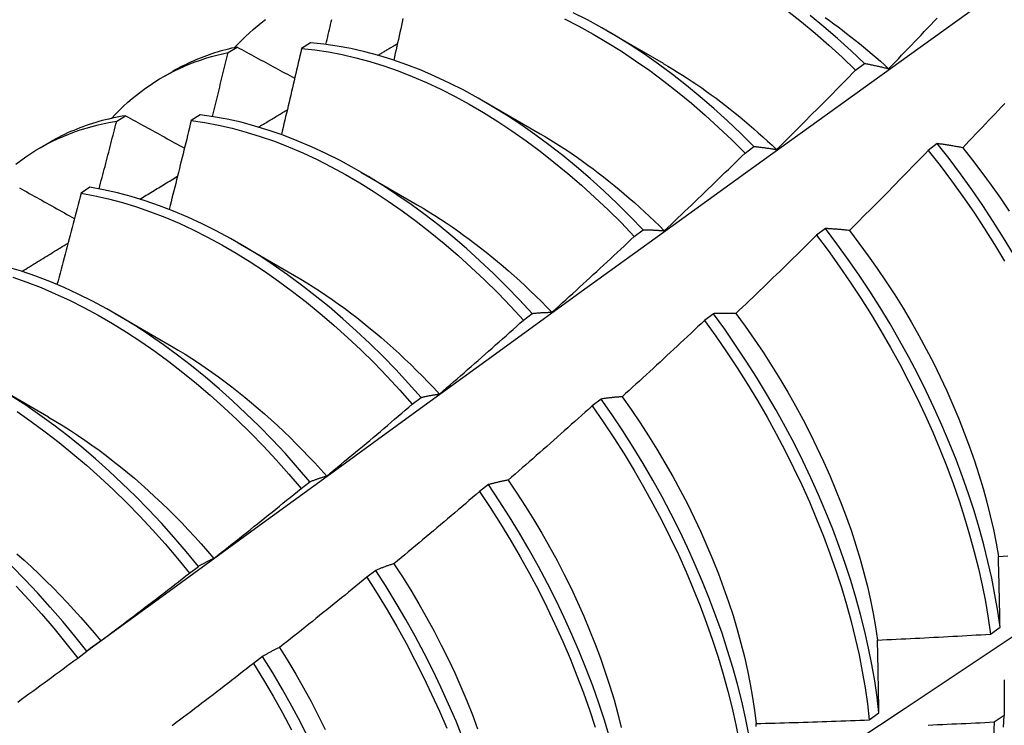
# Model space of a CAD drawing. Header units: inches. Extents: x 11 to 247, y 21 to 122.
# Tile 51 of 60: x 222.908 to 223.187, y 98.135 to 98.335. Entities that reach past the tile are written whole.
import ezdxf

# ---------------------------------------------------------------- set-up
doc = ezdxf.new("R2010")
doc.units = ezdxf.units.IN
doc.header["$MEASUREMENT"] = 0
doc.layers.add('Visible Edges(ANSI)', color=7, linetype='Continuous', lineweight=25)

msp = doc.modelspace()

# ---------------------------------------------------------------- linework, layer by layer
at = {"layer": 'Visible Edges(ANSI)'}
for p, q in [((223.07452, 98.33167), (223.09049, 98.32244)), ((222.96733, 98.32545), (222.96986, 98.327)), ((222.99061, 98.32821), (222.98811, 98.32658)), ((223.145, 98.3205), (223.1475, 98.32238)), ((222.94889, 98.31852), (222.95167, 98.32012)), ((223.03972, 98.31163), (223.05569, 98.3024)), ((222.93578, 98.30599), (222.9383, 98.30755)), ((222.95938, 98.30782), (222.95688, 98.30618)), ((222.91409, 98.29848), (222.91687, 98.30008)), ((223.16813, 98.29965), (223.1656, 98.29773)), ((223.1137, 98.29698), (223.11621, 98.29887)), ((223.00493, 98.2916), (223.02089, 98.28236)), ((222.92818, 98.28728), (222.92569, 98.28563)), ((223.08235, 98.27337), (223.08486, 98.27526)), ((223.13647, 98.2756), (223.13394, 98.27368)), ((222.97013, 98.27156), (222.98609, 98.26232)), ((223.05095, 98.24966), (223.05346, 98.25156)), ((222.93533, 98.25152), (222.95129, 98.24228)), ((223.10475, 98.25149), (223.10221, 98.24956)), ((222.90053, 98.23148), (222.91649, 98.22224)), ((223.01949, 98.22586), (223.02201, 98.22776)), ((223.07296, 98.22731), (223.07041, 98.22537)), ((222.98797, 98.20197), (222.9905, 98.20389)), ((223.04109, 98.20307), (223.03853, 98.20112)), ((222.95639, 98.17801), (222.95892, 98.17993)), ((223.00913, 98.17877), (223.00658, 98.17682)), ((223.18318, 98.16073), (223.18592, 98.16268)), ((222.92474, 98.15397), (222.92728, 98.1559)), ((222.9771, 98.15441), (222.97454, 98.15246)), ((223.14887, 98.13646), (223.15162, 98.1384)), ((223.18709, 98.13768), (223.18429, 98.13577))]:
    msp.add_line(p, q, dxfattribs=at)
at = {"layer": 'Visible Edges(ANSI)', "flags": 128}
for points in [[(222.92724, 98.15587), (222.95066, 98.17294), (222.97405, 98.18998), (222.99741, 98.20697), (223.02075, 98.22393), (223.04405, 98.24085), (223.06734, 98.25773), (223.0906, 98.27457), (223.11384, 98.29136), (223.13706, 98.30811), (223.16026, 98.32481), (223.18344, 98.34146), (223.2066, 98.35806), (223.22974, 98.37462), (223.25288, 98.39112), (223.27599, 98.40757), (223.2991, 98.42396), (223.32219, 98.4403), (223.34527, 98.45659), (223.36835, 98.47282)], [(223.11621, 98.29887), (223.11248, 98.30256), (223.1087, 98.30613), (223.10488, 98.30959), (223.10101, 98.31292), (223.09711, 98.31613), (223.09317, 98.3192), (223.08921, 98.32214), (223.08522, 98.32494), (223.08121, 98.32759), (223.07718, 98.3301), (223.07314, 98.33246), (223.0691, 98.33467), (223.06506, 98.33672)], [(223.12572, 98.33723), (223.12965, 98.33414), (223.13355, 98.33092), (223.13741, 98.32757), (223.14123, 98.32409), (223.145, 98.3205)], [(223.1475, 98.32238), (223.14373, 98.32596), (223.13991, 98.32943), (223.13604, 98.33277), (223.13214, 98.33598)], [(223.13638, 98.33536), (223.13761, 98.3345), (223.13883, 98.33362), (223.14005, 98.33272), (223.14126, 98.33181), (223.14247, 98.33088), (223.14368, 98.32994), (223.14488, 98.32899), (223.14609, 98.32802), (223.14728, 98.32704), (223.14847, 98.32604), (223.14966, 98.32503), (223.15085, 98.32401), (223.15202, 98.32297), (223.1532, 98.32192), (223.15437, 98.32085)], [(223.15437, 98.32085), (223.15529, 98.32181), (223.15621, 98.32276), (223.15713, 98.32371), (223.15805, 98.32467), (223.15896, 98.32562), (223.15988, 98.32658), (223.1608, 98.32753), (223.16171, 98.32849), (223.16263, 98.32945), (223.16354, 98.33041), (223.16446, 98.33137), (223.16537, 98.33233), (223.16628, 98.33329), (223.16719, 98.33425), (223.1681, 98.33522)], [(222.96912, 98.32684), (222.97014, 98.32793), (222.97119, 98.32899), (222.97226, 98.33003), (222.97335, 98.33103), (222.97445, 98.33201), (222.97558, 98.33295), (222.97673, 98.33387), (222.97789, 98.33476)], [(222.99502, 98.32775), (222.99518, 98.32846), (222.99535, 98.32917), (222.99552, 98.32988), (222.99568, 98.33059), (222.99585, 98.3313), (222.99601, 98.33201), (222.99618, 98.33272), (222.99634, 98.33342), (222.99651, 98.33413), (222.99667, 98.33484)], [(223.01683, 98.33506), (223.01662, 98.33408), (223.0164, 98.3331), (223.01619, 98.33212), (223.01597, 98.33114), (223.01575, 98.33016), (223.01554, 98.32917), (223.01532, 98.32819), (223.0151, 98.32721), (223.01488, 98.32623), (223.01466, 98.32524), (223.01444, 98.32426), (223.01422, 98.32328)], [(223.06258, 98.33497), (223.06662, 98.33291), (223.07066, 98.33069), (223.0747, 98.32831), (223.07872, 98.32579), (223.08273, 98.32313), (223.08672, 98.32032), (223.09069, 98.31737), (223.09462, 98.31429), (223.09852, 98.31107), (223.10239, 98.30773), (223.10621, 98.30426), (223.10998, 98.30068), (223.1137, 98.29698)], [(222.96986, 98.327), (222.96905, 98.32682), (222.96824, 98.32664), (222.96744, 98.32644), (222.96664, 98.32624), (222.96585, 98.32603), (222.96506, 98.3258), (222.96427, 98.32557), (222.96349, 98.32533), (222.96272, 98.32507), (222.96194, 98.32481), (222.96118, 98.32454), (222.96042, 98.32426), (222.95966, 98.32396), (222.95891, 98.32366), (222.95816, 98.32335), (222.95742, 98.32303), (222.95668, 98.3227), (222.95595, 98.32236), (222.95522, 98.32201), (222.9545, 98.32165), (222.95379, 98.32128), (222.95308, 98.3209), (222.95237, 98.32052), (222.95167, 98.32012)], [(222.96986, 98.327), (222.97054, 98.32663), (222.97121, 98.32626), (222.97189, 98.3259), (222.97256, 98.32553), (222.97324, 98.32516), (222.97392, 98.32479), (222.97459, 98.32443), (222.97527, 98.32406), (222.97595, 98.32369), (222.97663, 98.32333), (222.97731, 98.32296), (222.97799, 98.32259), (222.97867, 98.32222), (222.97935, 98.32185), (222.98003, 98.32149), (222.98071, 98.32112), (222.98139, 98.32075), (222.98207, 98.32038), (222.98275, 98.32001), (222.98344, 98.31965), (222.98412, 98.31928), (222.9848, 98.31891), (222.98549, 98.31854), (222.98617, 98.31817)], [(223.08486, 98.27526), (223.08119, 98.27905), (223.07746, 98.28273), (223.07368, 98.2863), (223.06985, 98.28975), (223.06598, 98.29307), (223.06208, 98.29627), (223.05814, 98.29934), (223.05417, 98.30227), (223.05018, 98.30506), (223.04617, 98.30771), (223.04214, 98.31021), (223.03811, 98.31256), (223.03407, 98.31476), (223.03002, 98.3168), (223.02599, 98.31869), (223.02196, 98.32041), (223.01794, 98.32197), (223.01395, 98.32337), (223.00997, 98.3246), (223.00603, 98.32567), (223.00211, 98.32656), (222.99824, 98.32728), (222.9944, 98.32783), (222.99061, 98.32821)], [(223.00975, 98.32467), (223.00998, 98.32481), (223.01021, 98.32494), (223.01044, 98.32508), (223.01067, 98.32522), (223.0109, 98.32536), (223.01113, 98.3255), (223.01136, 98.32563), (223.01159, 98.32577), (223.01182, 98.32591), (223.01205, 98.32605), (223.01228, 98.32619), (223.01251, 98.32632), (223.01274, 98.32646), (223.01297, 98.3266), (223.0132, 98.32674), (223.01343, 98.32687), (223.01366, 98.32701), (223.01389, 98.32715), (223.01412, 98.32729), (223.01435, 98.32743), (223.01458, 98.32756), (223.01481, 98.3277), (223.01504, 98.32784), (223.01527, 98.32798)], [(222.93432, 98.3068), (222.93544, 98.30799), (222.93658, 98.30914), (222.93775, 98.31026), (222.93895, 98.31135), (222.94016, 98.3124), (222.9414, 98.31342), (222.94267, 98.3144), (222.94395, 98.31534), (222.94526, 98.31625), (222.94659, 98.31713), (222.94794, 98.31796), (222.94932, 98.31876), (222.95071, 98.31953), (222.95213, 98.32025), (222.95356, 98.32094), (222.95502, 98.32159), (222.95649, 98.32221), (222.95799, 98.32278), (222.9595, 98.32332), (222.96103, 98.32382), (222.96258, 98.32429), (222.96415, 98.32471), (222.96573, 98.3251), (222.96733, 98.32545)], [(222.96288, 98.30733), (222.96307, 98.30809), (222.96325, 98.30884), (222.96344, 98.3096), (222.96363, 98.31035), (222.96382, 98.31111), (222.96401, 98.31186), (222.96419, 98.31262), (222.96438, 98.31337), (222.96457, 98.31413), (222.96475, 98.31488), (222.96494, 98.31564), (222.96512, 98.31639), (222.96531, 98.31715), (222.9655, 98.3179), (222.96568, 98.31866), (222.96587, 98.31941), (222.96605, 98.32017), (222.96623, 98.32092), (222.96642, 98.32167), (222.9666, 98.32243), (222.96679, 98.32318), (222.96697, 98.32394), (222.96715, 98.32469), (222.96733, 98.32545)], [(222.98811, 98.32658), (222.98788, 98.32557), (222.98764, 98.32455), (222.98741, 98.32354), (222.98718, 98.32252), (222.98694, 98.32151), (222.98671, 98.32049), (222.98648, 98.31948), (222.98624, 98.31846), (222.986, 98.31745), (222.98577, 98.31643), (222.98553, 98.31541), (222.98529, 98.3144), (222.98506, 98.31338), (222.98482, 98.31237), (222.98458, 98.31135), (222.98434, 98.31033), (222.9841, 98.30932), (222.98386, 98.3083), (222.98362, 98.30729), (222.98338, 98.30627), (222.98314, 98.30525), (222.9829, 98.30424), (222.98266, 98.30322), (222.98242, 98.3022)], [(222.98811, 98.32658), (222.9919, 98.32619), (222.99574, 98.32563), (222.99962, 98.32489), (223.00354, 98.32399), (223.00749, 98.32291), (223.01146, 98.32167), (223.01546, 98.32026), (223.01948, 98.31868), (223.02351, 98.31695), (223.02754, 98.31505), (223.03159, 98.31299), (223.03563, 98.31078), (223.03966, 98.30842), (223.04369, 98.30591), (223.0477, 98.30325), (223.05169, 98.30045), (223.05565, 98.29751), (223.05959, 98.29443), (223.06349, 98.29123), (223.06736, 98.28789), (223.07118, 98.28443), (223.07496, 98.28086), (223.07868, 98.27717), (223.08235, 98.27337)], [(223.09049, 98.32238), (223.09187, 98.32158), (223.09325, 98.32075), (223.09462, 98.31991), (223.09599, 98.31905), (223.09736, 98.31817), (223.09872, 98.31727), (223.10009, 98.31635), (223.10145, 98.31541), (223.10281, 98.31445), (223.10416, 98.31348), (223.10551, 98.31248), (223.10686, 98.31147), (223.1082, 98.31044), (223.10954, 98.30939), (223.11087, 98.30832), (223.1122, 98.30724), (223.11352, 98.30613), (223.11484, 98.30501), (223.11615, 98.30388), (223.11746, 98.30272), (223.11876, 98.30155), (223.12006, 98.30037), (223.12134, 98.29917), (223.12263, 98.29795)], [(223.1475, 98.32238), (223.14778, 98.32233), (223.14806, 98.32228), (223.14834, 98.32222), (223.14862, 98.32217), (223.1489, 98.32211), (223.14918, 98.32205), (223.14946, 98.32199), (223.14975, 98.32194), (223.15003, 98.32188), (223.15032, 98.32181), (223.1506, 98.32175), (223.15089, 98.32169), (223.15117, 98.32163), (223.15146, 98.32156), (223.15175, 98.32149), (223.15204, 98.32143), (223.15233, 98.32136), (223.15262, 98.32129), (223.15291, 98.32122), (223.1532, 98.32115), (223.15349, 98.32108), (223.15378, 98.321), (223.15407, 98.32093), (223.15437, 98.32085)], [(223.12263, 98.29795), (223.12357, 98.29888), (223.12451, 98.29981), (223.12545, 98.30074), (223.12639, 98.30167), (223.12733, 98.30261), (223.12826, 98.30354), (223.1292, 98.30448), (223.13013, 98.30541), (223.13107, 98.30635), (223.132, 98.30729), (223.13294, 98.30823), (223.13387, 98.30917), (223.1348, 98.31011), (223.13573, 98.31105), (223.13666, 98.31199), (223.13759, 98.31293), (223.13852, 98.31387), (223.13945, 98.31482), (223.14038, 98.31576), (223.1413, 98.31671), (223.14223, 98.31766), (223.14315, 98.31861), (223.14408, 98.31955), (223.145, 98.3205)], [(223.18723, 98.311), (223.18632, 98.31003), (223.18541, 98.30907), (223.1845, 98.3081), (223.18358, 98.30713), (223.18267, 98.30617), (223.18176, 98.30521), (223.18084, 98.30424), (223.17993, 98.30328), (223.17901, 98.30232), (223.17809, 98.30136), (223.17718, 98.3004), (223.17626, 98.29944), (223.17534, 98.29848)], [(222.9383, 98.30755), (222.93734, 98.30739), (222.93638, 98.30722), (222.93543, 98.30703), (222.93448, 98.30683), (222.93354, 98.30662), (222.9326, 98.3064), (222.93167, 98.30616), (222.93075, 98.3059), (222.92983, 98.30564), (222.92892, 98.30536), (222.92802, 98.30507), (222.92712, 98.30476), (222.92623, 98.30444), (222.92535, 98.30411), (222.92447, 98.30377), (222.9236, 98.30341), (222.92273, 98.30304), (222.92187, 98.30266), (222.92102, 98.30226), (222.92018, 98.30185), (222.91934, 98.30143), (222.91851, 98.30099), (222.91769, 98.30054), (222.91687, 98.30008)], [(222.9383, 98.30755), (222.93899, 98.30717), (222.93968, 98.30679), (222.94037, 98.30641), (222.94106, 98.30602), (222.94175, 98.30564), (222.94244, 98.30526), (222.94313, 98.30488), (222.94383, 98.3045), (222.94452, 98.30411), (222.94521, 98.30373), (222.94591, 98.30335), (222.9466, 98.30297), (222.94729, 98.30259), (222.94799, 98.3022), (222.94869, 98.30182), (222.94938, 98.30144), (222.95008, 98.30105), (222.95078, 98.30067), (222.95147, 98.30029), (222.95217, 98.29991), (222.95287, 98.29952), (222.95357, 98.29914), (222.95427, 98.29876), (222.95497, 98.29837)], [(223.05346, 98.25156), (223.04985, 98.25545), (223.04617, 98.25923), (223.04244, 98.26291), (223.03865, 98.26647), (223.03483, 98.26991), (223.03096, 98.27323), (223.02705, 98.27642), (223.02311, 98.27948), (223.01914, 98.2824), (223.01514, 98.28518), (223.01113, 98.28782), (223.0071, 98.29031), (223.00307, 98.29265), (222.99903, 98.29484), (222.99499, 98.29688), (222.99095, 98.29875), (222.98692, 98.30047), (222.98291, 98.30202), (222.97891, 98.30341), (222.97494, 98.30463), (222.971, 98.30568), (222.96708, 98.30657), (222.96321, 98.30728), (222.95938, 98.30782)], [(222.97596, 98.30433), (222.97629, 98.30454), (222.97663, 98.30474), (222.97697, 98.30495), (222.97731, 98.30515), (222.97765, 98.30536), (222.97799, 98.30556), (222.97833, 98.30577), (222.97866, 98.30597), (222.979, 98.30618), (222.97934, 98.30638), (222.97968, 98.30659), (222.98002, 98.30679), (222.98036, 98.30699), (222.9807, 98.3072), (222.98104, 98.3074), (222.98137, 98.30761), (222.98171, 98.30781), (222.98205, 98.30802), (222.98239, 98.30822), (222.98273, 98.30843), (222.98307, 98.30863), (222.98341, 98.30883), (222.98375, 98.30904), (222.98408, 98.30924)], [(222.90723, 98.29387), (222.90861, 98.29491), (222.91002, 98.29591), (222.91145, 98.29687), (222.91291, 98.29778), (222.9144, 98.29866), (222.91591, 98.29948), (222.91744, 98.30027), (222.919, 98.30101), (222.92058, 98.30171), (222.92218, 98.30236), (222.92381, 98.30297), (222.92546, 98.30354), (222.92713, 98.30406), (222.92882, 98.30453), (222.93053, 98.30496), (222.93226, 98.30535), (222.93401, 98.30569), (222.93578, 98.30599)], [(222.93078, 98.28682), (222.93099, 98.28762), (222.9312, 98.28842), (222.93141, 98.28922), (222.93163, 98.29002), (222.93184, 98.29082), (222.93205, 98.29162), (222.93226, 98.29242), (222.93247, 98.29321), (222.93267, 98.29401), (222.93288, 98.29481), (222.93309, 98.29561), (222.9333, 98.29641), (222.93351, 98.29721), (222.93372, 98.298), (222.93392, 98.2988), (222.93413, 98.2996), (222.93434, 98.3004), (222.93454, 98.3012), (222.93475, 98.302), (222.93496, 98.30279), (222.93516, 98.30359), (222.93537, 98.30439), (222.93557, 98.30519), (222.93578, 98.30599)], [(222.95688, 98.30618), (222.95662, 98.30513), (222.95637, 98.30409), (222.95611, 98.30304), (222.95586, 98.30199), (222.9556, 98.30094), (222.95534, 98.2999), (222.95508, 98.29885), (222.95483, 98.2978), (222.95457, 98.29675), (222.95431, 98.29571), (222.95405, 98.29466), (222.95379, 98.29361), (222.95353, 98.29256), (222.95327, 98.29151), (222.95301, 98.29046), (222.95274, 98.28942), (222.95248, 98.28837), (222.95222, 98.28732), (222.95195, 98.28627), (222.95169, 98.28522), (222.95143, 98.28417), (222.95116, 98.28312), (222.9509, 98.28208), (222.95063, 98.28103)], [(222.95688, 98.30618), (222.96072, 98.30563), (222.96459, 98.3049), (222.96851, 98.30401), (222.97245, 98.30294), (222.97643, 98.30171), (222.98042, 98.30031), (222.98444, 98.29874), (222.98847, 98.29702), (222.99251, 98.29513), (222.99655, 98.29308), (223.00059, 98.29088), (223.00462, 98.28853), (223.00865, 98.28602), (223.01266, 98.28337), (223.01665, 98.28058), (223.02062, 98.27765), (223.02456, 98.27458), (223.02846, 98.27138), (223.03233, 98.26805), (223.03616, 98.2646), (223.03994, 98.26103), (223.04366, 98.25735), (223.04734, 98.25355), (223.05095, 98.24966)], [(223.05569, 98.30243), (223.0572, 98.30155), (223.05871, 98.30063), (223.06021, 98.2997), (223.06172, 98.29874), (223.06322, 98.29775), (223.06472, 98.29675), (223.06622, 98.29572), (223.06771, 98.29466), (223.0692, 98.29359), (223.07068, 98.29249), (223.07216, 98.29137), (223.07364, 98.29023), (223.07511, 98.28906), (223.07657, 98.28788), (223.07803, 98.28668), (223.07949, 98.28545), (223.08093, 98.28421), (223.08237, 98.28294), (223.0838, 98.28166), (223.08523, 98.28035), (223.08665, 98.27903), (223.08805, 98.27769), (223.08946, 98.27633), (223.09085, 98.27496)], [(223.17534, 98.29848), (223.17503, 98.29854), (223.17472, 98.2986), (223.17441, 98.29866), (223.17411, 98.29871), (223.1738, 98.29877), (223.1735, 98.29882), (223.17319, 98.29888), (223.17289, 98.29893), (223.17258, 98.29898), (223.17228, 98.29903), (223.17198, 98.29908), (223.17168, 98.29913), (223.17138, 98.29918), (223.17108, 98.29923), (223.17078, 98.29927), (223.17048, 98.29932), (223.17019, 98.29936), (223.16989, 98.29941), (223.16959, 98.29945), (223.1693, 98.29949), (223.169, 98.29953), (223.16871, 98.29957), (223.16842, 98.29961), (223.16813, 98.29965)], [(223.18973, 98.26835), (223.18692, 98.273), (223.18401, 98.27761), (223.18101, 98.28215), (223.17791, 98.28664), (223.17473, 98.29105), (223.17147, 98.29539), (223.16813, 98.29965)], [(223.09085, 98.27496), (223.09181, 98.27586), (223.09277, 98.27677), (223.09373, 98.27768), (223.09469, 98.27859), (223.09564, 98.2795), (223.0966, 98.28042), (223.09756, 98.28133), (223.09851, 98.28224), (223.09947, 98.28316), (223.10042, 98.28407), (223.10138, 98.28499), (223.10233, 98.28591), (223.10328, 98.28683), (223.10423, 98.28774), (223.10518, 98.28866), (223.10613, 98.28959), (223.10708, 98.29051), (223.10803, 98.29143), (223.10898, 98.29235), (223.10992, 98.29328), (223.11087, 98.2942), (223.11181, 98.29513), (223.11276, 98.29606), (223.1137, 98.29698)], [(223.11621, 98.29887), (223.11647, 98.29884), (223.11673, 98.29881), (223.11699, 98.29878), (223.11725, 98.29876), (223.11751, 98.29872), (223.11778, 98.29869), (223.11804, 98.29866), (223.1183, 98.29863), (223.11857, 98.29859), (223.11884, 98.29856), (223.1191, 98.29852), (223.11937, 98.29848), (223.11964, 98.29844), (223.11991, 98.2984), (223.12018, 98.29836), (223.12044, 98.29832), (223.12072, 98.29828), (223.12099, 98.29823), (223.12126, 98.29819), (223.12153, 98.29814), (223.1218, 98.2981), (223.12208, 98.29805), (223.12235, 98.298), (223.12263, 98.29795)], [(223.1656, 98.29773), (223.16467, 98.29677), (223.16375, 98.29582), (223.16283, 98.29486), (223.1619, 98.29391), (223.16098, 98.29296), (223.16005, 98.29201), (223.15912, 98.29106), (223.1582, 98.29011), (223.15727, 98.28916), (223.15634, 98.28821), (223.15541, 98.28727), (223.15448, 98.28632), (223.15355, 98.28538), (223.15262, 98.28443), (223.15168, 98.28349), (223.15075, 98.28255), (223.14981, 98.2816), (223.14888, 98.28066), (223.14794, 98.27972), (223.14701, 98.27878), (223.14607, 98.27785), (223.14513, 98.27691), (223.14419, 98.27597), (223.14325, 98.27504)], [(223.1656, 98.29773), (223.16893, 98.29346), (223.17219, 98.28912), (223.17536, 98.2847), (223.17845, 98.28021), (223.18145, 98.27566), (223.18435, 98.27105), (223.18716, 98.26639)], [(223.17534, 98.29848), (223.1781, 98.29501), (223.1808, 98.29147), (223.18343, 98.28787), (223.186, 98.28422), (223.18849, 98.28051)], [(222.94235, 98.28393), (222.94279, 98.2842), (222.94324, 98.28447), (222.94368, 98.28474), (222.94412, 98.28501), (222.94457, 98.28528), (222.94501, 98.28555), (222.94545, 98.28582), (222.9459, 98.28609), (222.94634, 98.28636), (222.94678, 98.28663), (222.94723, 98.2869), (222.94767, 98.28717), (222.94811, 98.28744), (222.94856, 98.28771), (222.949, 98.28798), (222.94945, 98.28825), (222.94989, 98.28852), (222.95033, 98.28879), (222.95078, 98.28906), (222.95122, 98.28933), (222.95166, 98.2896), (222.95211, 98.28987), (222.95255, 98.29014), (222.95299, 98.29041)], [(223.04799, 98.0668), (223.07029, 98.08134), (223.09255, 98.09591), (223.11476, 98.11052), (223.13694, 98.12515), (223.15908, 98.13981), (223.18118, 98.15451), (223.20324, 98.16923), (223.22525, 98.18398), (223.24723, 98.19875), (223.26917, 98.21355), (223.29106, 98.22837), (223.31292, 98.24322), (223.33474, 98.25809), (223.35651, 98.27298), (223.37825, 98.28789)], [(222.90821, 98.28716), (222.90891, 98.28676), (222.90962, 98.28637), (222.91032, 98.28597), (222.91103, 98.28557), (222.91173, 98.28518), (222.91244, 98.28478), (222.91315, 98.28439), (222.91385, 98.28399), (222.91456, 98.28359), (222.91527, 98.2832), (222.91598, 98.2828), (222.91669, 98.2824), (222.9174, 98.282), (222.91811, 98.28161), (222.91882, 98.28121), (222.91954, 98.28081), (222.92025, 98.28041), (222.92096, 98.28002), (222.92167, 98.27962), (222.92239, 98.27922), (222.9231, 98.27882), (222.92382, 98.27842)], [(222.92569, 98.28563), (222.92541, 98.28455), (222.92513, 98.28347), (222.92485, 98.28239), (222.92457, 98.28132), (222.92429, 98.28024), (222.92401, 98.27916), (222.92373, 98.27808), (222.92345, 98.27701), (222.92316, 98.27593), (222.92288, 98.27485), (222.9226, 98.27377), (222.92231, 98.27269), (222.92203, 98.27162), (222.92174, 98.27054), (222.92146, 98.26946), (222.92117, 98.26838), (222.92089, 98.2673), (222.9206, 98.26622), (222.92031, 98.26515), (222.92002, 98.26407), (222.91973, 98.26299), (222.91945, 98.26191), (222.91916, 98.26083), (222.91887, 98.25975)], [(222.92569, 98.28563), (222.92956, 98.28491), (222.93348, 98.28403), (222.93742, 98.28297), (222.94139, 98.28175), (222.94539, 98.28036), (222.9494, 98.2788), (222.95343, 98.27708), (222.95747, 98.2752), (222.96151, 98.27317), (222.96555, 98.27098), (222.96959, 98.26863), (222.97361, 98.26614), (222.97762, 98.26349), (222.98162, 98.26071), (222.98559, 98.25779), (222.98953, 98.25473), (222.99343, 98.25153), (222.9973, 98.24822), (223.00113, 98.24477), (223.00491, 98.24121), (223.00865, 98.23753), (223.01232, 98.23374), (223.01594, 98.22985), (223.01949, 98.22586)], [(223.02201, 98.22776), (223.01845, 98.23175), (223.01483, 98.23564), (223.01115, 98.23942), (223.00742, 98.24308), (223.00363, 98.24664), (222.9998, 98.25007), (222.99593, 98.25338), (222.99202, 98.25656), (222.98807, 98.25961), (222.9841, 98.26253), (222.98011, 98.2653), (222.97609, 98.26793), (222.97207, 98.27042), (222.96803, 98.27275), (222.96399, 98.27493), (222.95995, 98.27695), (222.95591, 98.27882), (222.95188, 98.28053), (222.94787, 98.28207), (222.94388, 98.28345), (222.93991, 98.28466), (222.93596, 98.2857), (222.93205, 98.28658), (222.92818, 98.28728)], [(223.02088, 98.2823), (223.02253, 98.28133), (223.02417, 98.28033), (223.02582, 98.27931), (223.02746, 98.27825), (223.0291, 98.27717), (223.03073, 98.27607), (223.03236, 98.27493), (223.03399, 98.27377), (223.03561, 98.27258), (223.03722, 98.27137), (223.03883, 98.27013), (223.04043, 98.26887), (223.04203, 98.26758), (223.04362, 98.26627), (223.0452, 98.26494), (223.04677, 98.26358), (223.04834, 98.26219), (223.0499, 98.26079), (223.05144, 98.25936), (223.05298, 98.25791), (223.05451, 98.25643), (223.05603, 98.25494), (223.05753, 98.25342), (223.05902, 98.25188)], [(223.08486, 98.27526), (223.0851, 98.27526), (223.08535, 98.27526), (223.08559, 98.27525), (223.08583, 98.27525), (223.08608, 98.27524), (223.08632, 98.27524), (223.08657, 98.27523), (223.08682, 98.27522), (223.08706, 98.27521), (223.08731, 98.2752), (223.08756, 98.27519), (223.08781, 98.27518), (223.08806, 98.27517), (223.08831, 98.27515), (223.08856, 98.27514), (223.08881, 98.27512), (223.08906, 98.27511), (223.08932, 98.27509), (223.08957, 98.27507), (223.08982, 98.27505), (223.09008, 98.27503), (223.09033, 98.275), (223.09059, 98.27498), (223.09085, 98.27496)], [(223.14325, 98.27504), (223.14296, 98.27507), (223.14267, 98.2751), (223.14238, 98.27514), (223.14209, 98.27517), (223.14181, 98.2752), (223.14152, 98.27523), (223.14123, 98.27526), (223.14095, 98.27529), (223.14066, 98.27531), (223.14038, 98.27534), (223.14009, 98.27536), (223.13981, 98.27539), (223.13953, 98.27541), (223.13925, 98.27543), (223.13897, 98.27545), (223.13869, 98.27547), (223.13841, 98.27549), (223.13813, 98.27551), (223.13785, 98.27553), (223.13757, 98.27555), (223.1373, 98.27556), (223.13702, 98.27558), (223.13675, 98.27559), (223.13647, 98.2756)], [(223.18592, 98.16268), (223.18526, 98.16725), (223.18447, 98.17188), (223.18355, 98.17656), (223.1825, 98.18128), (223.18131, 98.18603), (223.17999, 98.19082), (223.17855, 98.19564), (223.17698, 98.20048), (223.17529, 98.20532), (223.17347, 98.21018), (223.17153, 98.21504), (223.16947, 98.21989), (223.1673, 98.22474), (223.16501, 98.22956), (223.16261, 98.23437), (223.1601, 98.23914), (223.15749, 98.24388), (223.15477, 98.24858), (223.15195, 98.25324), (223.14903, 98.25784), (223.14603, 98.26238), (223.14293, 98.26686), (223.13974, 98.27127), (223.13647, 98.2756)], [(223.14325, 98.27504), (223.14596, 98.2715), (223.14859, 98.2679), (223.15116, 98.26425), (223.15367, 98.26055), (223.15609, 98.2568), (223.15845, 98.25301), (223.16072, 98.24919), (223.16291, 98.24533), (223.16502, 98.24144), (223.16704, 98.23753), (223.16897, 98.2336), (223.17081, 98.22965), (223.17256, 98.22569), (223.17423, 98.22173), (223.17579, 98.21776), (223.17726, 98.2138), (223.17864, 98.20984), (223.17992, 98.2059), (223.1811, 98.20197), (223.18218, 98.19807), (223.18315, 98.19419), (223.18403, 98.19034), (223.1848, 98.18653), (223.18546, 98.18276)], [(222.90892, 98.26346), (222.90947, 98.26379), (222.91001, 98.26413), (222.91056, 98.26446), (222.9111, 98.2648), (222.91165, 98.26513), (222.91219, 98.26547), (222.91274, 98.2658), (222.91328, 98.26614), (222.91382, 98.26647), (222.91437, 98.26681), (222.91491, 98.26714), (222.91546, 98.26748), (222.916, 98.26781), (222.91655, 98.26814), (222.91709, 98.26848), (222.91764, 98.26881), (222.91818, 98.26915), (222.91873, 98.26948), (222.91927, 98.26982), (222.91982, 98.27015), (222.92036, 98.27048), (222.92091, 98.27082), (222.92145, 98.27115), (222.922, 98.27149)], [(223.05902, 98.25188), (223.06001, 98.25276), (223.06099, 98.25365), (223.06196, 98.25454), (223.06294, 98.25543), (223.06392, 98.25631), (223.0649, 98.2572), (223.06587, 98.25809), (223.06685, 98.25898), (223.06782, 98.25988), (223.0688, 98.26077), (223.06977, 98.26166), (223.07074, 98.26256), (223.07171, 98.26345), (223.07269, 98.26435), (223.07366, 98.26525), (223.07462, 98.26615), (223.07559, 98.26705), (223.07656, 98.26795), (223.07753, 98.26885), (223.07849, 98.26975), (223.07946, 98.27065), (223.08042, 98.27156), (223.08139, 98.27246), (223.08235, 98.27337)], [(223.13394, 98.27368), (223.133, 98.27274), (223.13205, 98.27181), (223.13111, 98.27088), (223.13016, 98.26995), (223.12922, 98.26902), (223.12827, 98.26809), (223.12732, 98.26717), (223.12638, 98.26624), (223.12543, 98.26531), (223.12448, 98.26439), (223.12353, 98.26346), (223.12258, 98.26254), (223.12162, 98.26162), (223.12067, 98.26069), (223.11972, 98.25977), (223.11876, 98.25885), (223.11781, 98.25793), (223.11685, 98.25702), (223.1159, 98.2561), (223.11494, 98.25518), (223.11398, 98.25427), (223.11302, 98.25335), (223.11207, 98.25244), (223.11111, 98.25153)], [(223.13394, 98.27368), (223.1372, 98.26934), (223.14038, 98.26492), (223.14347, 98.26044), (223.14647, 98.25589), (223.14938, 98.25129), (223.15219, 98.24663), (223.1549, 98.24193), (223.15751, 98.23718), (223.16001, 98.2324), (223.1624, 98.2276), (223.16468, 98.22277), (223.16685, 98.21793), (223.1689, 98.21307), (223.17083, 98.20821), (223.17264, 98.20336), (223.17432, 98.19851), (223.17588, 98.19367), (223.17731, 98.18886), (223.17862, 98.18407), (223.1798, 98.17932), (223.18084, 98.1746), (223.18175, 98.16993), (223.18253, 98.1653), (223.18318, 98.16073)], [(222.9905, 98.20389), (222.987, 98.20796), (222.98344, 98.21194), (222.97982, 98.21582), (222.97613, 98.2196), (222.97239, 98.22326), (222.96861, 98.22681), (222.96477, 98.23023), (222.9609, 98.23354), (222.95698, 98.23671), (222.95304, 98.23975), (222.94907, 98.24266), (222.94507, 98.24542), (222.94106, 98.24804), (222.93703, 98.25052), (222.93299, 98.25284), (222.92895, 98.25501), (222.92491, 98.25703), (222.92087, 98.25889), (222.91685, 98.26058), (222.91284, 98.26212), (222.90884, 98.26349), (222.90487, 98.26469)], [(222.90636, 98.26179), (222.91035, 98.2604), (222.91437, 98.25886), (222.91839, 98.25715), (222.92243, 98.25528), (222.92647, 98.25325), (222.93051, 98.25107), (222.93455, 98.24873), (222.93858, 98.24625), (222.94259, 98.24362), (222.94658, 98.24084), (222.95055, 98.23792), (222.9545, 98.23487), (222.95841, 98.23169), (222.96228, 98.22838), (222.96611, 98.22494), (222.96989, 98.22138), (222.97363, 98.21771), (222.97731, 98.21393), (222.98093, 98.21005), (222.98448, 98.20606), (222.98797, 98.20197)], [(222.9861, 98.26232), (222.98788, 98.26128), (222.98966, 98.2602), (222.99144, 98.25908), (222.99322, 98.25794), (222.99499, 98.25676), (222.99675, 98.25555), (222.99851, 98.25431), (223.00027, 98.25303), (223.00202, 98.25173), (223.00376, 98.25039), (223.0055, 98.24902), (223.00722, 98.24762), (223.00894, 98.2462), (223.01065, 98.24474), (223.01235, 98.24326), (223.01404, 98.24174), (223.01572, 98.2402), (223.01739, 98.23864), (223.01905, 98.23705), (223.0207, 98.23543), (223.02233, 98.23379), (223.02395, 98.23212), (223.02556, 98.23044), (223.02716, 98.22872)], [(223.05346, 98.25156), (223.05369, 98.25158), (223.05391, 98.25161), (223.05414, 98.25163), (223.05437, 98.25165), (223.05459, 98.25167), (223.05482, 98.25169), (223.05505, 98.25171), (223.05528, 98.25173), (223.05551, 98.25175), (223.05574, 98.25176), (223.05597, 98.25178), (223.0562, 98.25179), (223.05643, 98.25181), (223.05666, 98.25182), (223.0569, 98.25183), (223.05713, 98.25184), (223.05737, 98.25185), (223.0576, 98.25185), (223.05784, 98.25186), (223.05807, 98.25187), (223.05831, 98.25187), (223.05855, 98.25188), (223.05879, 98.25188), (223.05902, 98.25188)], [(223.11111, 98.25153), (223.11083, 98.25154), (223.11056, 98.25154), (223.11029, 98.25155), (223.11002, 98.25156), (223.10975, 98.25156), (223.10948, 98.25157), (223.10921, 98.25157), (223.10894, 98.25158), (223.10868, 98.25158), (223.10841, 98.25158), (223.10814, 98.25158), (223.10788, 98.25158), (223.10761, 98.25157), (223.10735, 98.25157), (223.10709, 98.25157), (223.10682, 98.25156), (223.10656, 98.25156), (223.1063, 98.25155), (223.10604, 98.25154), (223.10578, 98.25153), (223.10552, 98.25152), (223.10527, 98.25151), (223.10501, 98.2515), (223.10475, 98.25149)], [(223.02716, 98.22872), (223.02816, 98.22959), (223.02916, 98.23045), (223.03016, 98.23131), (223.03115, 98.23218), (223.03215, 98.23304), (223.03315, 98.23391), (223.03414, 98.23478), (223.03514, 98.23564), (223.03613, 98.23651), (223.03712, 98.23738), (223.03812, 98.23825), (223.03911, 98.23912), (223.0401, 98.24), (223.04109, 98.24087), (223.04208, 98.24175), (223.04307, 98.24262), (223.04405, 98.2435), (223.04504, 98.24437), (223.04603, 98.24525), (223.04701, 98.24613), (223.048, 98.24701), (223.04898, 98.24789), (223.04997, 98.24877), (223.05095, 98.24966)], [(223.10221, 98.24956), (223.10125, 98.24865), (223.10028, 98.24774), (223.09932, 98.24683), (223.09835, 98.24592), (223.09739, 98.24502), (223.09642, 98.24411), (223.09545, 98.24321), (223.09449, 98.2423), (223.09352, 98.2414), (223.09255, 98.2405), (223.09158, 98.2396), (223.09061, 98.23869), (223.08963, 98.2378), (223.08866, 98.2369), (223.08769, 98.236), (223.08671, 98.2351), (223.08574, 98.23421), (223.08476, 98.23331), (223.08379, 98.23242), (223.08281, 98.23152), (223.08183, 98.23063), (223.08085, 98.22974), (223.07988, 98.22885), (223.0789, 98.22796)], [(223.10221, 98.24956), (223.10539, 98.24515), (223.10849, 98.24067), (223.1115, 98.23612), (223.11441, 98.23152), (223.11723, 98.22687), (223.11995, 98.22217), (223.12256, 98.21743), (223.12507, 98.21265), (223.12747, 98.20785), (223.12975, 98.20302), (223.13193, 98.19817), (223.13398, 98.19332), (223.13592, 98.18846), (223.13773, 98.1836), (223.13943, 98.17876), (223.14099, 98.17392), (223.14243, 98.1691), (223.14375, 98.16432), (223.14493, 98.15956), (223.14598, 98.15484), (223.1469, 98.15016), (223.14769, 98.14554), (223.14835, 98.14096), (223.14887, 98.13646)], [(223.15162, 98.1384), (223.15109, 98.14291), (223.15042, 98.14749), (223.14962, 98.15212), (223.14869, 98.15679), (223.14763, 98.16152), (223.14644, 98.16628), (223.14511, 98.17107), (223.14366, 98.17589), (223.14209, 98.18072), (223.14038, 98.18557), (223.13856, 98.19043), (223.13661, 98.19529), (223.13455, 98.20014), (223.13237, 98.20499), (223.13007, 98.20981), (223.12767, 98.21461), (223.12515, 98.21939), (223.12253, 98.22413), (223.11981, 98.22882), (223.11698, 98.23347), (223.11406, 98.23807), (223.11105, 98.24261), (223.10794, 98.24708), (223.10475, 98.25149)], [(223.11111, 98.25153), (223.11374, 98.24793), (223.11631, 98.24428), (223.1188, 98.24058), (223.12122, 98.23684), (223.12356, 98.23304), (223.12583, 98.22922), (223.12801, 98.22535), (223.13012, 98.22146), (223.13214, 98.21755), (223.13408, 98.21361), (223.13593, 98.20966), (223.13769, 98.2057), (223.13936, 98.20174), (223.14094, 98.19777), (223.14242, 98.19381), (223.14381, 98.18986), (223.14509, 98.18591), (223.14628, 98.18199), (223.14737, 98.17809), (223.14835, 98.17421), (223.14922, 98.17037), (223.14999, 98.16656), (223.15065, 98.16279), (223.15121, 98.15907)], [(222.95128, 98.24229), (222.9532, 98.24116), (222.95512, 98.23999), (222.95703, 98.23878), (222.95894, 98.23753), (222.96085, 98.23624), (222.96275, 98.23492), (222.96464, 98.23356), (222.96653, 98.23216), (222.9684, 98.23073), (222.97028, 98.22927), (222.97214, 98.22777), (222.97399, 98.22624), (222.97583, 98.22467), (222.97766, 98.22308), (222.97949, 98.22145), (222.98129, 98.21979), (222.98309, 98.21811), (222.98487, 98.21639), (222.98664, 98.21464), (222.98839, 98.21287), (222.99013, 98.21106), (222.99185, 98.20923), (222.99356, 98.20738), (222.99524, 98.20549)], [(222.95892, 98.17993), (222.95549, 98.18409), (222.95199, 98.18816), (222.94843, 98.19214), (222.9448, 98.19601), (222.94111, 98.19978), (222.93737, 98.20343), (222.93358, 98.20697), (222.92974, 98.21039), (222.92587, 98.21369), (222.92195, 98.21686), (222.91801, 98.21989), (222.91403, 98.22279), (222.91003, 98.22554), (222.90602, 98.22816)], [(223.02201, 98.22776), (223.02222, 98.22782), (223.02242, 98.22787), (223.02263, 98.22792), (223.02284, 98.22797), (223.02305, 98.22801), (223.02326, 98.22806), (223.02348, 98.22811), (223.02369, 98.22815), (223.0239, 98.2282), (223.02411, 98.22824), (223.02433, 98.22828), (223.02454, 98.22832), (223.02476, 98.22836), (223.02497, 98.2284), (223.02519, 98.22844), (223.0254, 98.22847), (223.02562, 98.22851), (223.02584, 98.22854), (223.02606, 98.22857), (223.02628, 98.22861), (223.0265, 98.22864), (223.02672, 98.22867), (223.02694, 98.2287), (223.02716, 98.22872)], [(223.0789, 98.22796), (223.07864, 98.22794), (223.07839, 98.22793), (223.07813, 98.22791), (223.07788, 98.22789), (223.07763, 98.22787), (223.07737, 98.22785), (223.07712, 98.22783), (223.07687, 98.2278), (223.07662, 98.22778), (223.07637, 98.22776), (223.07612, 98.22773), (223.07588, 98.2277), (223.07563, 98.22768), (223.07538, 98.22765), (223.07514, 98.22762), (223.07489, 98.22759), (223.07465, 98.22756), (223.0744, 98.22752), (223.07416, 98.22749), (223.07392, 98.22746), (223.07368, 98.22742), (223.07344, 98.22738), (223.0732, 98.22735), (223.07296, 98.22731)], [(223.11477, 98.13235), (223.11383, 98.13703), (223.11276, 98.14176), (223.11156, 98.14652), (223.11023, 98.15132), (223.10877, 98.15613), (223.10719, 98.16097), (223.10548, 98.16582), (223.10365, 98.17068), (223.1017, 98.17554), (223.09962, 98.18039), (223.09744, 98.18523), (223.09514, 98.19006), (223.09272, 98.19486), (223.0902, 98.19963), (223.08757, 98.20437), (223.08484, 98.20906), (223.08201, 98.21371), (223.07909, 98.2183), (223.07607, 98.22284), (223.07296, 98.22731)], [(223.0789, 98.22796), (223.08147, 98.22431), (223.08397, 98.22061), (223.0864, 98.21686), (223.08875, 98.21307), (223.09103, 98.20925), (223.09323, 98.20539), (223.09534, 98.2015), (223.09737, 98.19759), (223.09931, 98.19366), (223.10117, 98.18971), (223.10293, 98.18575), (223.1046, 98.18179), (223.10617, 98.17783), (223.10765, 98.17387), (223.10902, 98.16991), (223.1103, 98.16597), (223.11148, 98.16205), (223.11255, 98.15814), (223.11353, 98.15426), (223.1144, 98.15042), (223.11517, 98.1466), (223.11584, 98.14283), (223.11641, 98.1391), (223.11686, 98.13542)], [(222.90755, 98.22374), (222.91155, 98.22097), (222.91552, 98.21806), (222.91946, 98.21502), (222.92338, 98.21184), (222.92725, 98.20854), (222.93108, 98.20511), (222.93487, 98.20156), (222.93861, 98.1979), (222.94229, 98.19412), (222.94591, 98.19024), (222.94947, 98.18626), (222.95297, 98.18218), (222.95639, 98.17801)], [(222.99524, 98.20549), (222.99626, 98.20633), (222.99728, 98.20717), (222.9983, 98.20801), (222.99931, 98.20885), (223.00033, 98.20969), (223.00134, 98.21053), (223.00236, 98.21138), (223.00337, 98.21222), (223.00439, 98.21307), (223.0054, 98.21391), (223.00641, 98.21476), (223.00742, 98.21561), (223.00843, 98.21646), (223.00944, 98.21731), (223.01045, 98.21816), (223.01145, 98.21901), (223.01246, 98.21986), (223.01347, 98.22072), (223.01447, 98.22157), (223.01548, 98.22243), (223.01648, 98.22328), (223.01749, 98.22414), (223.01849, 98.225), (223.01949, 98.22586)], [(223.07041, 98.22537), (223.06943, 98.22449), (223.06844, 98.2236), (223.06746, 98.22271), (223.06647, 98.22183), (223.06549, 98.22095), (223.0645, 98.22006), (223.06351, 98.21918), (223.06253, 98.2183), (223.06154, 98.21742), (223.06055, 98.21654), (223.05956, 98.21567), (223.05857, 98.21479), (223.05758, 98.21391), (223.05658, 98.21304), (223.05559, 98.21217), (223.0546, 98.21129), (223.0536, 98.21042), (223.05261, 98.20955), (223.05161, 98.20868), (223.05061, 98.20781), (223.04962, 98.20694), (223.04862, 98.20607), (223.04762, 98.20521), (223.04662, 98.20434)], [(223.07041, 98.22537), (223.07351, 98.2209), (223.07653, 98.21636), (223.07944, 98.21176), (223.08227, 98.20711), (223.08499, 98.20241), (223.08761, 98.19767), (223.09012, 98.19289), (223.09253, 98.18809), (223.09482, 98.18327), (223.097, 98.17842), (223.09906, 98.17357), (223.10101, 98.16871), (223.10283, 98.16385), (223.10453, 98.159), (223.10611, 98.15417), (223.10755, 98.14935), (223.10887, 98.14456), (223.11007, 98.1398), (223.11113, 98.13508), (223.11205, 98.1304)], [(222.91649, 98.22219), (222.91855, 98.22097), (222.9206, 98.21972), (222.92265, 98.21842), (222.9247, 98.21708), (222.92674, 98.21569), (222.92877, 98.21427), (222.93079, 98.2128), (222.93281, 98.21129), (222.93482, 98.20974), (222.93681, 98.20816), (222.9388, 98.20653), (222.94078, 98.20487), (222.94274, 98.20317), (222.94469, 98.20143), (222.94662, 98.19966), (222.94854, 98.19785), (222.95045, 98.196), (222.95233, 98.19412), (222.9542, 98.19221), (222.95606, 98.19027), (222.95789, 98.18829), (222.95971, 98.18629), (222.9615, 98.18425), (222.96328, 98.18219)], [(222.9905, 98.20389), (222.99069, 98.20397), (222.99088, 98.20404), (222.99107, 98.20412), (222.99126, 98.2042), (222.99146, 98.20427), (222.99165, 98.20435), (222.99185, 98.20442), (222.99204, 98.20449), (222.99224, 98.20456), (222.99243, 98.20463), (222.99263, 98.2047), (222.99283, 98.20477), (222.99303, 98.20483), (222.99322, 98.2049), (222.99342, 98.20496), (222.99362, 98.20503), (222.99382, 98.20509), (222.99403, 98.20515), (222.99423, 98.20521), (222.99443, 98.20527), (222.99463, 98.20533), (222.99483, 98.20538), (222.99504, 98.20544), (222.99524, 98.20549)], [(223.04662, 98.20434), (223.04638, 98.2043), (223.04614, 98.20426), (223.04591, 98.20421), (223.04567, 98.20417), (223.04544, 98.20412), (223.0452, 98.20408), (223.04497, 98.20403), (223.04473, 98.20398), (223.0445, 98.20393), (223.04427, 98.20388), (223.04404, 98.20383), (223.0438, 98.20377), (223.04357, 98.20372), (223.04334, 98.20367), (223.04312, 98.20361), (223.04289, 98.20355), (223.04266, 98.2035), (223.04243, 98.20344), (223.04221, 98.20338), (223.04198, 98.20332), (223.04176, 98.20326), (223.04153, 98.20319), (223.04131, 98.20313), (223.04109, 98.20307)], [(223.04662, 98.20434), (223.04912, 98.20064), (223.05155, 98.1969), (223.05391, 98.19311), (223.05618, 98.18929), (223.05837, 98.18544), (223.06048, 98.18155), (223.0625, 98.17764), (223.06443, 98.17371), (223.06628, 98.16976), (223.06803, 98.1658), (223.06969, 98.16184), (223.07127, 98.15787), (223.07274, 98.15391), (223.07412, 98.14995), (223.07541, 98.14601), (223.0766, 98.14208), (223.07768, 98.13817), (223.07867, 98.13429)], [(222.96328, 98.18219), (222.96431, 98.183), (222.96535, 98.18382), (222.96639, 98.18463), (222.96742, 98.18545), (222.96846, 98.18627), (222.96949, 98.18708), (222.97052, 98.1879), (222.97155, 98.18872), (222.97259, 98.18954), (222.97362, 98.19037), (222.97465, 98.19119), (222.97568, 98.19201), (222.9767, 98.19284), (222.97773, 98.19366), (222.97876, 98.19449), (222.97979, 98.19532), (222.98081, 98.19615), (222.98184, 98.19698), (222.98286, 98.19781), (222.98388, 98.19864), (222.98491, 98.19947), (222.98593, 98.2003), (222.98695, 98.20114), (222.98797, 98.20197)], [(223.07535, 98.13156), (223.07389, 98.13638), (223.07229, 98.14122), (223.07058, 98.14607), (223.06874, 98.15093), (223.06678, 98.15579), (223.0647, 98.16064), (223.0625, 98.16548), (223.0602, 98.1703), (223.05778, 98.1751), (223.05525, 98.17987), (223.05261, 98.18461), (223.04988, 98.1893), (223.04704, 98.19394), (223.04411, 98.19853), (223.04109, 98.20307)], [(223.03853, 98.20112), (223.03753, 98.20026), (223.03653, 98.1994), (223.03552, 98.19854), (223.03452, 98.19768), (223.03351, 98.19682), (223.03251, 98.19596), (223.0315, 98.1951), (223.03049, 98.19425), (223.02949, 98.19339), (223.02848, 98.19254), (223.02747, 98.19168), (223.02646, 98.19083), (223.02545, 98.18998), (223.02443, 98.18913), (223.02342, 98.18828), (223.02241, 98.18743), (223.02139, 98.18658), (223.02038, 98.18573), (223.01936, 98.18489), (223.01835, 98.18404), (223.01733, 98.1832), (223.01631, 98.18236), (223.0153, 98.18151), (223.01428, 98.18067)], [(223.03853, 98.20112), (223.04155, 98.19659), (223.04448, 98.19199), (223.0473, 98.18734), (223.05003, 98.18265), (223.05266, 98.17791), (223.05518, 98.17314), (223.05759, 98.16834), (223.05989, 98.16351), (223.06208, 98.15867), (223.06415, 98.15382), (223.0661, 98.14896), (223.06793, 98.1441), (223.06963, 98.13925), (223.07122, 98.13441)], [(222.90752, 98.18351), (222.9096, 98.18166), (222.91167, 98.17977), (222.91372, 98.17783), (222.91575, 98.17586), (222.91776, 98.17385), (222.91975, 98.1718), (222.92173, 98.16972), (222.92368, 98.16761), (222.92561, 98.16546), (222.92752, 98.16327), (222.9294, 98.16106), (222.93126, 98.15882)], [(222.95892, 98.17993), (222.95909, 98.18004), (222.95927, 98.18014), (222.95945, 98.18025), (222.95962, 98.18035), (222.9598, 98.18045), (222.95998, 98.18055), (222.96016, 98.18065), (222.96034, 98.18075), (222.96052, 98.18085), (222.9607, 98.18095), (222.96088, 98.18104), (222.96106, 98.18114), (222.96124, 98.18123), (222.96142, 98.18132), (222.96161, 98.18141), (222.96179, 98.18151), (222.96197, 98.18159), (222.96216, 98.18168), (222.96234, 98.18177), (222.96253, 98.18186), (222.96271, 98.18194), (222.9629, 98.18202), (222.96309, 98.18211), (222.96328, 98.18219)], [(223.18546, 98.18276), (223.18679, 98.18285), (223.18812, 98.18293)], [(223.18592, 98.16268), (223.1859, 98.16353), (223.18589, 98.16437), (223.18587, 98.16522), (223.18585, 98.16606), (223.18583, 98.16691), (223.18581, 98.16775), (223.18579, 98.16859), (223.18578, 98.16943), (223.18576, 98.17027), (223.18574, 98.17111), (223.18572, 98.17195), (223.1857, 98.17279), (223.18568, 98.17362), (223.18566, 98.17446), (223.18564, 98.17529), (223.18562, 98.17613), (223.1856, 98.17696), (223.18558, 98.17779), (223.18557, 98.17862), (223.18554, 98.17945), (223.18552, 98.18028), (223.1855, 98.18111), (223.18548, 98.18194), (223.18546, 98.18276)], [(222.92728, 98.1559), (222.92392, 98.16014), (222.92049, 98.1643), (222.91698, 98.16836), (222.91342, 98.17233), (222.90978, 98.1762), (222.90609, 98.17996)], [(223.01428, 98.18067), (223.01406, 98.1806), (223.01383, 98.18054), (223.01361, 98.18047), (223.01339, 98.18039), (223.01317, 98.18032), (223.01296, 98.18025), (223.01274, 98.18018), (223.01252, 98.1801), (223.0123, 98.18003), (223.01209, 98.17995), (223.01187, 98.17987), (223.01166, 98.17979), (223.01145, 98.17971), (223.01123, 98.17963), (223.01102, 98.17955), (223.01081, 98.17947), (223.0106, 98.17938), (223.01039, 98.1793), (223.01018, 98.17921), (223.00997, 98.17912), (223.00976, 98.17904), (223.00955, 98.17895), (223.00934, 98.17886), (223.00913, 98.17877)], [(223.01428, 98.18067), (223.01671, 98.17693), (223.01906, 98.17314), (223.02134, 98.16932), (223.02353, 98.16546), (223.02565, 98.16157), (223.02768, 98.15765), (223.02962, 98.15372), (223.03148, 98.14977), (223.03324, 98.14582), (223.03492, 98.14185), (223.0365, 98.13789), (223.03799, 98.13392)], [(222.93126, 98.15882), (222.93231, 98.1596), (222.93337, 98.16039), (222.93442, 98.16119), (222.93547, 98.16198), (222.93653, 98.16277), (222.93758, 98.16356), (222.93863, 98.16436), (222.93968, 98.16515), (222.94073, 98.16595), (222.94178, 98.16675), (222.94283, 98.16754), (222.94387, 98.16834), (222.94492, 98.16914), (222.94597, 98.16995), (222.94701, 98.17075), (222.94806, 98.17155), (222.9491, 98.17235), (222.95014, 98.17316), (222.95119, 98.17397), (222.95223, 98.17477), (222.95327, 98.17558), (222.95431, 98.17639), (222.95535, 98.1772), (222.95639, 98.17801)], [(223.00658, 98.17682), (223.00555, 98.17598), (223.00453, 98.17514), (223.00351, 98.17431), (223.00249, 98.17347), (223.00146, 98.17264), (223.00044, 98.1718), (222.99941, 98.17097), (222.99838, 98.17014), (222.99736, 98.16931), (222.99633, 98.16848), (222.9953, 98.16765), (222.99427, 98.16682), (222.99324, 98.16599), (222.99221, 98.16517), (222.99118, 98.16434), (222.99015, 98.16352), (222.98911, 98.1627), (222.98808, 98.16187), (222.98705, 98.16105), (222.98601, 98.16023), (222.98498, 98.15941), (222.98394, 98.15859), (222.9829, 98.15778), (222.98186, 98.15696)], [(223.00658, 98.17682), (223.00951, 98.17223), (223.01234, 98.16758), (223.01508, 98.16289), (223.01771, 98.15815), (223.02023, 98.15338), (223.02265, 98.14858), (223.02496, 98.14376), (223.02715, 98.13892), (223.02923, 98.13407)], [(223.03383, 98.13118), (223.03186, 98.13604), (223.02977, 98.14089), (223.02757, 98.14573), (223.02526, 98.15055), (223.02283, 98.15535), (223.0203, 98.16012), (223.01766, 98.16485), (223.01491, 98.16954), (223.01207, 98.17418), (223.00913, 98.17877)], [(222.90728, 98.17431), (222.9109, 98.17043), (222.91447, 98.16646), (222.91796, 98.16238), (222.92139, 98.15822), (222.92474, 98.15397)], [(223.15121, 98.15907), (223.15255, 98.15912), (223.15388, 98.15918), (223.15521, 98.15924), (223.15654, 98.1593), (223.15788, 98.15937), (223.15921, 98.15943), (223.16054, 98.15949), (223.16187, 98.15956), (223.16321, 98.15962), (223.16454, 98.15969), (223.16587, 98.15976), (223.1672, 98.15983), (223.16853, 98.1599), (223.16987, 98.15997), (223.1712, 98.16004), (223.17253, 98.16011), (223.17386, 98.16019), (223.17519, 98.16026), (223.17652, 98.16034), (223.17786, 98.16042), (223.17919, 98.16049), (223.18052, 98.16057), (223.18185, 98.16065), (223.18318, 98.16073)], [(222.92728, 98.1559), (222.92743, 98.15603), (222.9276, 98.15616), (222.92776, 98.1563), (222.92792, 98.15643), (222.92808, 98.15656), (222.92824, 98.15669), (222.9284, 98.15681), (222.92857, 98.15694), (222.92873, 98.15706), (222.9289, 98.15719), (222.92906, 98.15731), (222.92923, 98.15743), (222.92939, 98.15756), (222.92956, 98.15768), (222.92973, 98.1578), (222.9299, 98.15791), (222.93006, 98.15803), (222.93023, 98.15815), (222.9304, 98.15826), (222.93057, 98.15837), (222.93074, 98.15849), (222.93091, 98.1586), (222.93108, 98.15871), (222.93126, 98.15882)], [(222.98186, 98.15696), (222.98166, 98.15687), (222.98145, 98.15677), (222.98125, 98.15667), (222.98105, 98.15658), (222.98084, 98.15648), (222.98064, 98.15638), (222.98044, 98.15628), (222.98024, 98.15618), (222.98004, 98.15607), (222.97984, 98.15597), (222.97964, 98.15586), (222.97944, 98.15576), (222.97924, 98.15565), (222.97904, 98.15555), (222.97885, 98.15544), (222.97865, 98.15533), (222.97845, 98.15522), (222.97826, 98.1551), (222.97806, 98.15499), (222.97787, 98.15488), (222.97768, 98.15476), (222.97749, 98.15465), (222.97729, 98.15453), (222.9771, 98.15441)], [(222.98186, 98.15696), (222.98422, 98.15317), (222.9865, 98.14935), (222.9887, 98.14549), (222.99082, 98.14161), (222.99286, 98.1377), (222.9948, 98.13377)], [(223.15162, 98.1384), (223.1516, 98.13927), (223.15159, 98.14014), (223.15157, 98.14101), (223.15156, 98.14188), (223.15154, 98.14275), (223.15153, 98.14361), (223.15151, 98.14448), (223.15149, 98.14534), (223.15148, 98.14621), (223.15146, 98.14707), (223.15144, 98.14794), (223.15143, 98.1488), (223.15141, 98.14966), (223.15139, 98.15052), (223.15138, 98.15138), (223.15136, 98.15223), (223.15134, 98.15309), (223.15132, 98.15395), (223.15131, 98.1548), (223.15129, 98.15566), (223.15127, 98.15651), (223.15125, 98.15736), (223.15123, 98.15821), (223.15121, 98.15907)], [(222.90774, 98.14151), (222.90881, 98.14228), (222.90988, 98.14306), (222.91094, 98.14383), (222.91201, 98.1446), (222.91307, 98.14538), (222.91414, 98.14616), (222.9152, 98.14693), (222.91626, 98.14771), (222.91733, 98.14849), (222.91839, 98.14927), (222.91945, 98.15005), (222.92051, 98.15083), (222.92157, 98.15162), (222.92263, 98.1524), (222.92368, 98.15318), (222.92474, 98.15397)], [(222.99032, 98.1308), (222.98789, 98.13559), (222.98534, 98.14036), (222.9827, 98.14509), (222.97995, 98.14977), (222.9771, 98.15441)], [(222.97454, 98.15246), (222.9735, 98.15165), (222.97246, 98.15084), (222.97141, 98.15002), (222.97037, 98.14921), (222.96933, 98.1484), (222.96828, 98.1476), (222.96724, 98.14679), (222.96619, 98.14598), (222.96515, 98.14518), (222.9641, 98.14437), (222.96305, 98.14357), (222.96201, 98.14276), (222.96096, 98.14196), (222.95991, 98.14116), (222.95886, 98.14036), (222.95781, 98.13956), (222.95676, 98.13876), (222.9557, 98.13797), (222.95465, 98.13717), (222.9536, 98.13638), (222.95254, 98.13558), (222.95149, 98.13479)], [(222.97454, 98.15246), (222.97738, 98.14782), (222.98012, 98.14313), (222.98276, 98.1384), (222.98529, 98.13363)], [(223.18712, 98.14775), (223.18712, 98.14691), (223.18712, 98.14608), (223.18712, 98.14524), (223.18711, 98.14441), (223.18711, 98.14357), (223.18711, 98.14273), (223.1871, 98.14189), (223.1871, 98.14105), (223.1871, 98.14021), (223.18709, 98.13937), (223.18709, 98.13852), (223.18709, 98.13768)], [(223.18689, 98.13435), (223.18709, 98.13768)], [(223.11686, 98.13542), (223.1182, 98.13545), (223.11953, 98.13548), (223.12087, 98.13551), (223.1222, 98.13555), (223.12353, 98.13559), (223.12487, 98.13562), (223.1262, 98.13566), (223.12754, 98.1357), (223.12887, 98.13574), (223.1302, 98.13578), (223.13154, 98.13582), (223.13287, 98.13586), (223.1342, 98.13591), (223.13554, 98.13595), (223.13687, 98.136), (223.1382, 98.13605), (223.13954, 98.13609), (223.14087, 98.13614), (223.1422, 98.13619), (223.14354, 98.13624), (223.14487, 98.13629), (223.1462, 98.13635), (223.14754, 98.1364), (223.14887, 98.13646)], [(223.11688, 98.13454), (223.11686, 98.13542)], [(223.18429, 98.13577), (223.18295, 98.1357), (223.18162, 98.13563), (223.18028, 98.13556), (223.17894, 98.1355), (223.1776, 98.13543), (223.17627, 98.13537), (223.17493, 98.13531), (223.17359, 98.13525), (223.17225, 98.13519), (223.17092, 98.13513), (223.16958, 98.13507), (223.16824, 98.13501), (223.1669, 98.13495), (223.16556, 98.1349)], [(223.18429, 98.13577), (223.18403, 98.13172)]]:
    msp.add_lwpolyline(points, dxfattribs=at)

doc.saveas('drawing.dxf')
